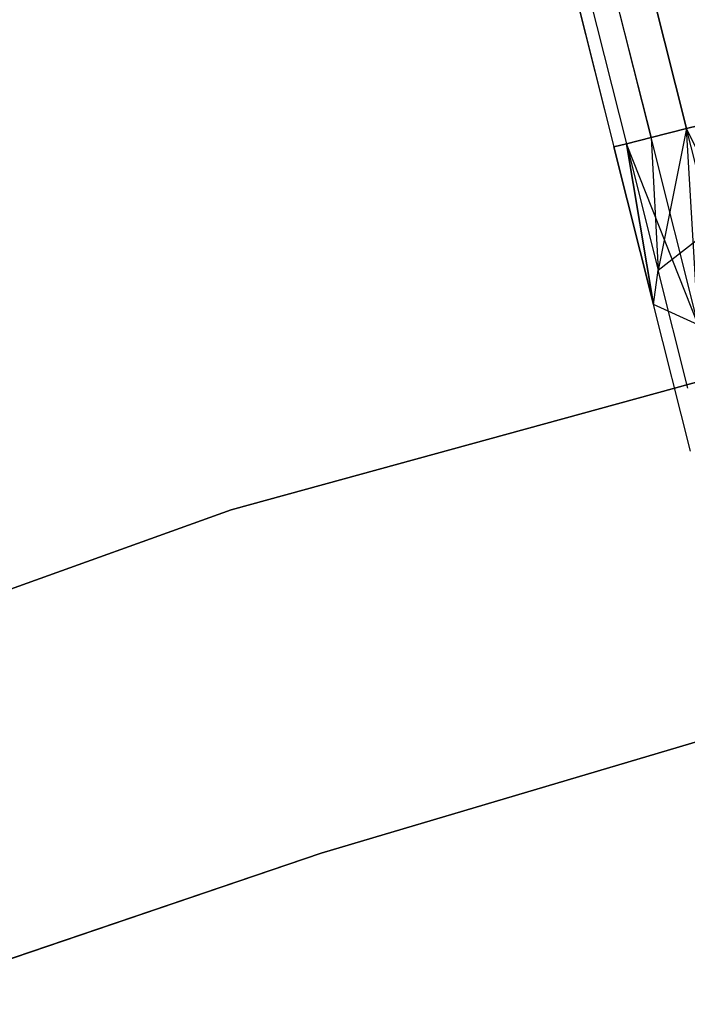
# Model space of a CAD drawing. Extents: x -189 to 189, y -189 to 189.
# Tile 249 of 256: x -13.5 to -11.26, y 38.81 to 42.11. Entities that reach past the tile are written whole.
import ezdxf

# ---------------------------------------------------------------- set-up
doc = ezdxf.new("R2010")
doc.units = 0
doc.header["$LTSCALE"] = 25.4
doc.layers.get('0').update_dxf_attribs({"linetype": 'CONTINUOUS'})

# ---------------------------------------------------------------- blocks, each defined once
blk = doc.blocks.new('CAMELEON-KENAI-C-12244_STL')
at = {"color": 0}
for p, q in [((-11.2673, 41.7436, -8.8309), (-41.6647, 163.2405, -8.691)), ((-11.2673, 41.7436, -8.8309), (-41.6647, 163.2405, -8.691)), ((-11.3864, 41.7137, -9), (-41.9346, 163.1726, -9)), ((-41.9346, 163.1726, -9), (-11.4689, 41.6929, -9.191)), ((-11.3864, 41.7137, -9), (-41.9346, 163.1726, -9)), ((-11.2673, 41.7436, -8.8309), (-41.9346, 163.1726, -9)), ((-11.2673, 41.7436, -8.8309), (-41.9346, 163.1726, -9)), ((-41.9346, 163.1726, -9), (-11.4689, 41.6929, -9.191)), ((-41.9346, 163.1726, -9), (-11.511, 41.6823, -9.3955)), ((-41.9346, 163.1726, -9), (-11.511, 41.6823, -9.3955)), ((-41.8154, 163.2026, -10.1691), (-11.2673, 41.7436, -10.1691)), ((-41.8154, 163.2026, -10.1691), (-11.2673, 41.7436, -10.1691)), ((-42.0592, 163.1413, -9.3955), (-11.511, 41.6823, -9.3955)), ((-42.0592, 163.1413, -9.3955), (-11.511, 41.6823, -9.6045)), ((-42.0592, 163.1413, -9.3955), (-11.511, 41.6823, -9.3955)), ((-42.0592, 163.1413, -9.3955), (-11.511, 41.6823, -9.6045)), ((-42.0592, 163.1413, -9.3955), (-11.4689, 41.6929, -9.809)), ((-42.0592, 163.1413, -9.3955), (-11.4689, 41.6929, -9.809)), ((-42.017, 163.1519, -9.809), (-11.4689, 41.6929, -9.809)), ((-42.017, 163.1519, -9.809), (-11.4689, 41.6929, -9.809)), ((-42.017, 163.1519, -9.809), (-11.3864, 41.7137, -10)), ((-42.017, 163.1519, -9.809), (-11.3864, 41.7137, -10)), ((-42.017, 163.1519, -9.809), (-11.2673, 41.7436, -10.1691)), ((-42.017, 163.1519, -9.809), (-11.2673, 41.7436, -10.1691)), ((-11.2673, 41.7436, -10.1691), (-11.1166, 41.7815, -10.309)), ((-11.1166, 41.7815, -8.691), (-11.2673, 41.7436, -8.8309)), ((-11.1166, 41.7815, -8.691), (-11.2673, 41.7436, -8.8309)), ((-11.2673, 41.7436, -10.1691), (-11.1166, 41.7815, -10.309)), ((-11.3864, 41.7137, -10), (-11.2673, 41.7436, -10.1691)), ((-11.2673, 41.7436, -8.8309), (-11.3864, 41.7137, -9)), ((-11.2673, 41.7436, -8.8309), (-11.3864, 41.7137, -9)), ((-11.3864, 41.7137, -10), (-11.2673, 41.7436, -10.1691)), ((-11.2673, 41.7436, -8.8309), (-11.3621, 41.2685, -9.1334)), ((-11.2673, 41.7436, -8.8309), (-11.3621, 41.2685, -9.1334)), ((-10.9393, 41.0765, -10.2133), (-11.2673, 41.7436, -10.1691)), ((-10.9393, 41.0765, -10.2133), (-11.2673, 41.7436, -10.1691)), ((-11.2286, 41.0862, -9.9148), (-11.2673, 41.7436, -10.1691)), ((-11.2286, 41.0862, -9.9148), (-11.2673, 41.7436, -10.1691)), ((-11.1832, 41.4096, -8.7855), (-11.2673, 41.7436, -8.8309)), ((-11.1832, 41.4096, -8.7855), (-11.2673, 41.7436, -8.8309)), ((-11.511, 41.6823, -9.6045), (-11.4689, 41.6929, -9.809)), ((-11.4689, 41.6929, -9.191), (-11.511, 41.6823, -9.3955)), ((-11.4689, 41.6929, -9.191), (-11.511, 41.6823, -9.3955)), ((-11.511, 41.6823, -9.6045), (-11.4689, 41.6929, -9.809)), ((-11.4689, 41.6929, -9.809), (-11.3864, 41.7137, -10)), ((-11.3864, 41.7137, -9), (-11.4689, 41.6929, -9.191)), ((-11.3864, 41.7137, -9), (-11.4689, 41.6929, -9.191)), ((-11.4689, 41.6929, -9.809), (-11.3864, 41.7137, -10)), ((-11.2286, 41.0862, -9.9148), (-11.4689, 41.6929, -9.809)), ((-11.2286, 41.0862, -9.9148), (-11.4689, 41.6929, -9.809)), ((-11.3782, 41.1541, -9.5328), (-11.4689, 41.6929, -9.809)), ((-11.3782, 41.1541, -9.5328), (-11.4689, 41.6929, -9.809)), ((-11.4689, 41.6929, -9.191), (-11.3621, 41.2685, -9.1334)), ((-11.4689, 41.6929, -9.191), (-11.3621, 41.2685, -9.1334)), ((-11.4689, 41.6929, -9.191), (-11.3782, 41.1541, -9.5328)), ((-11.4689, 41.6929, -9.191), (-11.3782, 41.1541, -9.5328)), ((-11.2286, 41.0862, -9.9148), (-11.3864, 41.7137, -10)), ((-11.2286, 41.0862, -9.9148), (-11.3864, 41.7137, -10)), ((-11.3864, 41.7137, -9), (-11.3621, 41.2685, -9.1334)), ((-11.3864, 41.7137, -9), (-11.3621, 41.2685, -9.1334)), ((-11.3782, 41.1541, -9.5328), (-11.511, 41.6823, -9.6045)), ((-11.511, 41.6823, -9.3955), (-11.3782, 41.1541, -9.5328)), ((-11.511, 41.6823, -9.3955), (-11.3782, 41.1541, -9.5328)), ((-11.3782, 41.1541, -9.5328), (-11.511, 41.6823, -9.6045)), ((-11.3621, 41.2685, -9.1334), (-11.1832, 41.4096, -8.7855)), ((-11.3621, 41.2685, -9.1334), (-11.1832, 41.4096, -8.7855)), ((-12.7926, 40.4656, -1), (-9.6569, 41.3273, -1)), ((-9.6569, 41.3273, -8.5), (-12.7926, 40.4656, -8.5)), ((-9.6569, 41.3273, -8.5), (-12.7926, 40.4656, -8.5)), ((-12.7926, 40.4656, -1), (-9.6569, 41.3273, -1)), ((-11.3782, 41.1541, -9.5328), (-11.3621, 41.2685, -9.1334)), ((-11.3782, 41.1541, -9.5328), (-11.3621, 41.2685, -9.1334)), ((-11.2627, 40.873, -8.9644), (-11.3621, 41.2685, -9.1334)), ((-11.2627, 40.873, -8.9644), (-11.3621, 41.2685, -9.1334)), ((-11.2286, 41.0862, -9.9148), (-11.3782, 41.1541, -9.5328)), ((-11.2544, 40.6618, -9.3226), (-11.3782, 41.1541, -9.5328)), ((-11.2286, 41.0862, -9.9148), (-11.3782, 41.1541, -9.5328)), ((-11.2544, 40.6618, -9.3226), (-11.3782, 41.1541, -9.5328)), ((-15.8531, 39.3664, -1), (-12.7926, 40.4656, -1)), ((-12.7926, 40.4656, -8.5), (-15.8531, 39.3664, -8.5)), ((-12.7926, 40.4656, -8.5), (-15.8531, 39.3664, -8.5)), ((-15.8531, 39.3664, -1), (-12.7926, 40.4656, -1)), ((-12.7926, 40.4656, -8.5), (-12.7926, 40.4656, -1)), ((-12.7926, 40.4656, -8.5), (-12.7926, 40.4656, -1)), ((-12.4909, 39.3142, -2), (-10.9796, 39.7632, -2)), ((-10.9796, 39.7632, -4), (-12.4909, 39.3142, -4)), ((-10.9796, 39.7632, -4), (-12.4909, 39.3142, -4)), ((-12.4909, 39.3142, -2), (-10.9796, 39.7632, -2)), ((-13.9839, 38.8077, -2), (-12.4909, 39.3142, -2)), ((-12.4909, 39.3142, -4), (-13.9839, 38.8077, -4)), ((-12.4909, 39.3142, -4), (-13.9839, 38.8077, -4)), ((-13.9839, 38.8077, -2), (-12.4909, 39.3142, -2)), ((-12.4909, 39.3142, -2), (-12.4909, 39.3142, -4)), ((-12.4909, 39.3142, -2), (-12.4909, 39.3142, -4))]:
    blk.add_line(p, q, dxfattribs=at)

msp = doc.modelspace()

# ---------------------------------------------------------------- block references
at = {"color": 0}
msp.add_blockref('CAMELEON-KENAI-C-12244_STL', (0, 0), dxfattribs=at)

doc.saveas('drawing.dxf')
